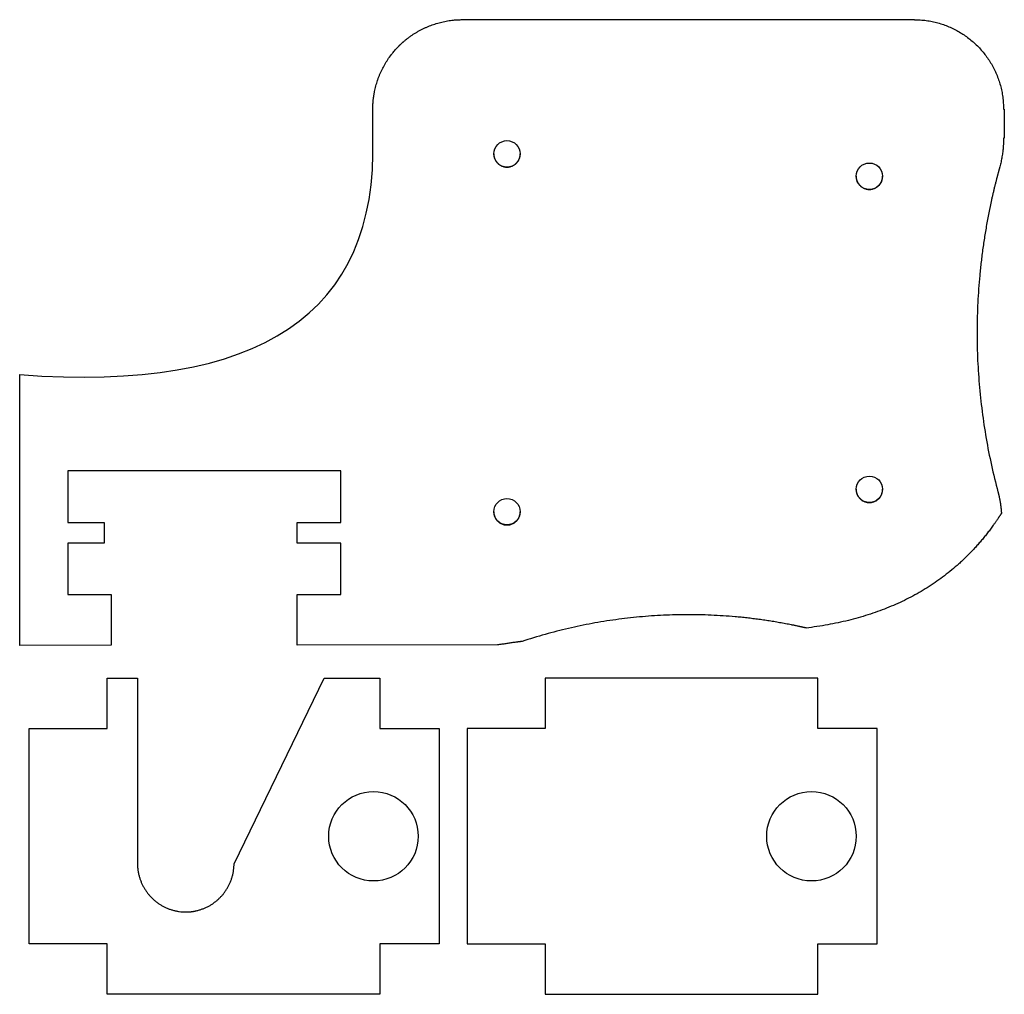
# Model space of a CAD drawing. Header units: millimetres. Extents: x -138 to 137, y -70 to 62.
# Tile 1 of 2: x -138 to -6, y -70 to 61. Entities that reach past the tile are written whole.
import ezdxf

# ---------------------------------------------------------------- set-up
doc = ezdxf.new("R2010")
doc.units = ezdxf.units.MM
doc.layers.get('0').update_dxf_attribs({"linetype": 'CONTINUOUS'})

msp = doc.modelspace()

# ---------------------------------------------------------------- linework, layer by layer
for p, q in [((-90.89, 44.91), (-90.89, 48.79)), ((-6.29, 48.79), (-6.19, 48.79)), ((-6.19, 48.79), (-6.19, 44.91)), ((-6.19, 44.91), (-6.29, 44.91)), ((-138.25, -23.14), (-138.25, 13.17)), ((-95.16, 0.26), (-131.8, 0.26)), ((-131.8, 0.26), (-131.8, -6.64)), ((-95.16, -6.64), (-95.16, 0.26)), ((-131.8, -6.64), (-126.94, -6.64)), ((-126.94, -6.64), (-126.94, -9.44)), ((-101.04, -9.44), (-101.04, -6.64)), ((-101.04, -6.64), (-95.16, -6.64)), ((-131.8, -9.44), (-131.8, -16.34)), ((-126.94, -9.44), (-131.8, -9.44)), ((-95.16, -9.44), (-101.04, -9.44)), ((-95.16, -16.34), (-95.16, -9.44)), ((-131.8, -16.34), (-126, -16.34)), ((-126, -16.34), (-126, -23.13)), ((-101.04, -23.1), (-101.04, -16.34)), ((-101.04, -16.34), (-95.16, -16.34)), ((-126, -23.13), (-138.25, -23.14)), ((-74.15, -23.08), (-101.04, -23.1)), ((-126.53, -34.3), (-126.53, -27.55)), ((-126.53, -27.55), (-122.45, -27.55)), ((-122.45, -27.55), (-122.45, -52.43)), ((-109.5, -52.43), (-97.43, -27.55)), ((-97.43, -27.55), (-89.93, -27.55)), ((-89.93, -27.55), (-89.93, -34.3)), ((-137, -34.3), (-126.53, -34.3)), ((-137, -63.2), (-137, -34.3)), ((-89.93, -34.3), (-82, -34.3)), ((-82, -34.3), (-82, -63.2)), ((-126.53, -63.2), (-137, -63.2)), ((-126.53, -69.95), (-126.53, -63.2)), ((-82, -63.2), (-89.93, -63.2)), ((-89.93, -63.2), (-89.93, -69.95)), ((-89.93, -69.95), (-126.53, -69.95))]:
    msp.add_line(p, q)
msp.add_lwpolyline([(-31.18, -69.95), (-31.18, -63.2), (-23.25, -63.2), (-23.25, -34.3), (-31.18, -34.3), (-31.18, -27.55), (-67.78, -27.55), (-67.78, -34.3), (-78.25, -34.3), (-78.25, -63.2), (-67.78, -63.2), (-67.78, -69.95)], close=True)
for centre in [(-72.89, 42.79), (-24.29, 39.79), (-24.29, -2.21), (-72.89, -5.21)]:
    msp.add_circle(centre, 1.77)
for centre in [(-90.8, -48.75), (-32.05, -48.75)]:
    msp.add_ellipse(centre, major_axis=(0, 6), ratio=1)
for points, knots in [([(-87.37, 57.27), (-87.37, 57.27), (-87.37, 57.27), (-87.37, 57.27), (-87.37, 57.27), (-87.37, 57.27), (-87.37, 57.27), (-87.37, 57.28), (-87.37, 57.28), (-87.36, 57.28), (-87.36, 57.28), (-87.36, 57.29), (-87.35, 57.29), (-87.35, 57.3), (-87.34, 57.31), (-87.33, 57.31), (-87.32, 57.33), (-87.3, 57.34), (-87.28, 57.36), (-87.27, 57.38), (-87.25, 57.39), (-87.23, 57.42), (-87.2, 57.44), (-87.16, 57.48), (-87.12, 57.51), (-87.09, 57.55), (-87.05, 57.58), (-87, 57.63), (-86.94, 57.68), (-86.87, 57.75), (-86.79, 57.81), (-86.72, 57.88), (-86.62, 57.96), (-86.49, 58.07), (-86.34, 58.19), (-86.18, 58.31), (-86.03, 58.43), (-85.87, 58.55), (-85.71, 58.66), (-85.49, 58.81), (-85.22, 58.98), (-84.88, 59.18), (-84.54, 59.37), (-84.19, 59.55), (-83.84, 59.72), (-83.36, 59.93), (-82.75, 60.15), (-82, 60.38), (-81.24, 60.56), (-80.59, 60.67), (-80.01, 60.74), (-79.48, 60.78), (-79.09, 60.79), (-78.89, 60.79)], [0, 0, 0, 0, 0.0000387, 0.0000776, 0.0001553, 0.0003107, 0.0004661, 0.0006215, 0.0009323, 0.001243, 0.0018646, 0.002486, 0.0031075, 0.0037289, 0.0049717, 0.0062143, 0.0074568, 0.0099414, 0.0124254, 0.014909, 0.017392, 0.0198746, 0.0248381, 0.0297997, 0.0347593, 0.039717, 0.0446728, 0.0496268, 0.0595291, 0.0694242, 0.0793123, 0.0891937, 0.0990685, 0.118799, 0.1385056, 0.1581898, 0.1778532, 0.1974972, 0.2171232, 0.2367326, 0.2759061, 0.3150296, 0.3541136, 0.3931682, 0.4322033, 0.4712286, 0.5492789, 0.6274073, 0.7056941, 0.784224, 0.8236136, 0.8828779, 0.9424008, 0.9424008, 0.9424008, 0.9424008]), ([(-78.89, 60.79), (-78.49, 60.79), (-76.99, 60.79), (-73.84, 60.79), (-69, 60.79), (-62.9, 60.79), (-57.21, 60.79), (-52.35, 60.79), (-48.59, 60.79), (-44.83, 60.79), (-41.12, 60.79), (-37.51, 60.79), (-34.07, 60.79), (-30.83, 60.79), (-27.86, 60.79), (-25.57, 60.79), (-23.91, 60.79), (-22.81, 60.79), (-21.82, 60.79), (-20.93, 60.79), (-20.16, 60.79), (-19.52, 60.79), (-19.07, 60.79), (-18.78, 60.79), (-18.61, 60.79), (-18.47, 60.79), (-18.38, 60.79), (-18.32, 60.79), (-18.26, 60.79), (-18.18, 60.78), (-18.05, 60.78), (-17.88, 60.78), (-17.67, 60.77), (-17.4, 60.75), (-17.06, 60.73), (-16.66, 60.68), (-16.26, 60.62), (-15.87, 60.54), (-15.48, 60.46), (-14.97, 60.33), (-14.34, 60.13), (-13.61, 59.85), (-12.91, 59.52), (-12.23, 59.15), (-11.57, 58.74), (-10.95, 58.29), (-10.36, 57.8), (-9.8, 57.28), (-9.27, 56.72), (-8.78, 56.12), (-8.33, 55.5), (-7.92, 54.85), (-7.55, 54.16), (-7.22, 53.46), (-6.94, 52.73), (-6.71, 51.98), (-6.52, 51.2), (-6.39, 50.41), (-6.31, 49.6), (-6.29, 49.06), (-6.29, 48.79)], [0, 0, 0, 0, 0.119236, 0.448888, 0.946874, 1.57111, 2.279513, 2.652126, 3.029999, 3.407873, 3.780485, 4.142578, 4.488888, 4.814158, 5.113125, 5.380529, 5.500752, 5.611111, 5.710949, 5.799609, 5.876433, 5.940764, 5.991943, 6.012396, 6.029314, 6.042616, 6.052219, 6.058041, 6.06, 6.070345, 6.08067, 6.101261, 6.121777, 6.14222, 6.182899, 6.22332, 6.263504, 6.303472, 6.343242, 6.382832, 6.461525, 6.539682, 6.61741, 6.6948, 6.771934, 6.848885, 6.925716, 7.00249, 7.079263, 7.156095, 7.233045, 7.310179, 7.387569, 7.465297, 7.543454, 7.622147, 7.701496, 7.781637, 7.862725, 7.944931, 7.944931, 7.944931, 7.944931]), ([(-90.89, 48.79), (-90.89, 48.79), (-90.89, 48.79), (-90.89, 48.79), (-90.89, 48.79), (-90.89, 48.79), (-90.89, 48.79), (-90.89, 48.79), (-90.89, 48.79), (-90.89, 48.8), (-90.89, 48.8), (-90.89, 48.81), (-90.89, 48.82), (-90.89, 48.82), (-90.89, 48.83), (-90.89, 48.85), (-90.89, 48.86), (-90.89, 48.88), (-90.89, 48.91), (-90.89, 48.93), (-90.89, 48.96), (-90.89, 48.99), (-90.89, 49.03), (-90.88, 49.08), (-90.88, 49.13), (-90.88, 49.18), (-90.88, 49.23), (-90.88, 49.3), (-90.87, 49.38), (-90.87, 49.48), (-90.86, 49.58), (-90.85, 49.68), (-90.84, 49.81), (-90.83, 49.97), (-90.81, 50.17), (-90.78, 50.36), (-90.76, 50.56), (-90.73, 50.75), (-90.69, 50.94), (-90.64, 51.2), (-90.57, 51.52), (-90.48, 51.9), (-90.37, 52.28), (-90.25, 52.65), (-90.12, 53.02), (-89.93, 53.5), (-89.66, 54.09), (-89.29, 54.78), (-88.88, 55.45), (-88.5, 55.98), (-88.13, 56.44), (-87.79, 56.84), (-87.51, 57.13), (-87.37, 57.27)], [0, 0, 0, 0, 0.0000387, 0.0000776, 0.0001553, 0.0003107, 0.0004661, 0.0006215, 0.0009323, 0.001243, 0.0018645, 0.002486, 0.0031075, 0.0037289, 0.0049716, 0.0062143, 0.0074567, 0.0099413, 0.0124254, 0.0149089, 0.0173919, 0.0198745, 0.024838, 0.0297996, 0.0347592, 0.0397169, 0.0446727, 0.0496266, 0.0595289, 0.069424, 0.0793121, 0.0891935, 0.0990683, 0.1187988, 0.1385054, 0.1581897, 0.1778531, 0.1974972, 0.2171232, 0.2367328, 0.2759064, 0.31503, 0.3541141, 0.3931688, 0.4322039, 0.4712293, 0.5492795, 0.6274077, 0.7056942, 0.7842239, 0.8236134, 0.8828777, 0.9424008, 0.9424008, 0.9424008, 0.9424008]), ([(-138.25, 13.17), (-138.25, 13.17), (-105.96, 10.78), (-90.17, 21.36), (-90.89, 44.91)], [0.73529412, 0.73529412, 0.73529412, 0.73529412, 0.73529413, 0.76470588, 0.76470588, 0.76470588, 0.76470588]), ([(-6.29, 44.91), (-6.29, 44.91), (-6.29, 44.91), (-6.29, 44.91), (-6.29, 44.91), (-6.29, 44.9), (-6.29, 44.9), (-6.29, 44.9), (-6.29, 44.89), (-6.29, 44.88), (-6.29, 44.87), (-6.29, 44.86), (-6.29, 44.84), (-6.29, 44.83), (-6.29, 44.81), (-6.29, 44.78), (-6.29, 44.74), (-6.29, 44.7), (-6.29, 44.66), (-6.29, 44.62), (-6.29, 44.56), (-6.29, 44.49), (-6.3, 44.4), (-6.3, 44.32), (-6.3, 44.21), (-6.31, 44.07), (-6.32, 43.9), (-6.33, 43.73), (-6.35, 43.56), (-6.36, 43.39), (-6.39, 43.17), (-6.42, 42.89), (-6.47, 42.56), (-6.53, 42.22), (-6.59, 41.89), (-6.69, 41.45), (-6.77, 41.12), (-6.83, 40.91)], [0, 0, 0, 0, 0.0001321, 0.0002643, 0.0005287, 0.0007931, 0.0010574, 0.0015862, 0.0021149, 0.0031723, 0.0042298, 0.0052871, 0.0063445, 0.0084592, 0.0105737, 0.0126882, 0.0169168, 0.0211451, 0.025373, 0.0296006, 0.0338278, 0.0422812, 0.0507334, 0.0591843, 0.0676342, 0.0845307, 0.1014235, 0.1183131, 0.1352001, 0.152085, 0.1689683, 0.2027319, 0.2364957, 0.2702639, 0.3040407, 0.3378304, 0.4054617, 0.4054617, 0.4054617, 0.4054617]), ([(-74.66, 42.79), (-74.66, 42.79), (-74.66, 42.79), (-74.66, 42.79), (-74.66, 42.79), (-74.66, 42.78), (-74.66, 42.78), (-74.66, 42.78), (-74.66, 42.78), (-74.66, 42.78), (-74.66, 42.78), (-74.66, 42.78), (-74.66, 42.78), (-74.66, 42.78), (-74.66, 42.78), (-74.66, 42.78), (-74.66, 42.78), (-74.66, 42.77), (-74.66, 42.77), (-74.66, 42.77), (-74.66, 42.77), (-74.66, 42.76), (-74.66, 42.76), (-74.66, 42.75), (-74.66, 42.75), (-74.66, 42.74), (-74.66, 42.73), (-74.66, 42.72), (-74.66, 42.71), (-74.66, 42.69), (-74.66, 42.68), (-74.66, 42.67), (-74.66, 42.65), (-74.66, 42.63), (-74.65, 42.6), (-74.65, 42.58), (-74.65, 42.55), (-74.64, 42.52), (-74.64, 42.47), (-74.63, 42.43), (-74.62, 42.38), (-74.61, 42.34), (-74.6, 42.3), (-74.58, 42.24), (-74.56, 42.17), (-74.52, 42.09), (-74.49, 42.02), (-74.45, 41.94), (-74.41, 41.86), (-74.34, 41.77), (-74.26, 41.65), (-74.14, 41.53), (-74.02, 41.41), (-73.88, 41.31), (-73.73, 41.22), (-73.58, 41.15), (-73.42, 41.09), (-73.25, 41.04), (-73.07, 41.02), (-72.89, 41.01), (-72.71, 41.02), (-72.53, 41.04), (-72.36, 41.09), (-72.2, 41.15), (-72.04, 41.22), (-71.89, 41.31), (-71.76, 41.41), (-71.63, 41.53), (-71.52, 41.65), (-71.41, 41.79), (-71.32, 41.94), (-71.25, 42.09), (-71.19, 42.26), (-71.15, 42.43), (-71.12, 42.6), (-71.11, 42.72), (-71.11, 42.79)], [0, 0, 0, 0, 0.0000022, 0.000009, 0.0000179, 0.0000359, 0.0000538, 0.0000718, 0.0001077, 0.0001436, 0.0002154, 0.0002871, 0.0003589, 0.0004307, 0.0005742, 0.0007177, 0.0008611, 0.0011479, 0.0014347, 0.0017213, 0.0020078, 0.0022942, 0.0028667, 0.0034388, 0.0040105, 0.0045818, 0.0057232, 0.006863, 0.0080012, 0.009138, 0.0102732, 0.0114069, 0.0136699, 0.0159273, 0.0181791, 0.0204255, 0.0226668, 0.0271344, 0.0315832, 0.0360143, 0.040429, 0.0448283, 0.0492133, 0.0535851, 0.0622918, 0.0709562, 0.079585, 0.0881839, 0.0967582, 0.1053128, 0.1223754, 0.1394086, 0.1564418, 0.1735044, 0.1906283, 0.2078508, 0.2252168, 0.2427807, 0.2606088, 0.2787801, 0.2969515, 0.3147796, 0.3323435, 0.3497094, 0.366932, 0.3840559, 0.4011185, 0.4181517, 0.4351849, 0.4522475, 0.4693714, 0.4865939, 0.5039598, 0.5215238, 0.5393519, 0.5575232, 0.5575232, 0.5575232, 0.5575232]), ([(-26.06, 39.79), (-26.06, 39.79), (-26.06, 39.79), (-26.06, 39.79), (-26.06, 39.79), (-26.06, 39.78), (-26.06, 39.78), (-26.06, 39.78), (-26.06, 39.78), (-26.06, 39.78), (-26.06, 39.78), (-26.06, 39.78), (-26.06, 39.78), (-26.06, 39.78), (-26.06, 39.78), (-26.06, 39.78), (-26.06, 39.78), (-26.06, 39.77), (-26.06, 39.77), (-26.06, 39.77), (-26.06, 39.77), (-26.06, 39.76), (-26.06, 39.76), (-26.06, 39.75), (-26.06, 39.75), (-26.06, 39.74), (-26.06, 39.73), (-26.06, 39.72), (-26.06, 39.71), (-26.06, 39.69), (-26.06, 39.68), (-26.06, 39.67), (-26.06, 39.65), (-26.06, 39.63), (-26.05, 39.6), (-26.05, 39.58), (-26.05, 39.55), (-26.04, 39.52), (-26.04, 39.47), (-26.03, 39.43), (-26.02, 39.38), (-26.01, 39.34), (-26, 39.3), (-25.98, 39.24), (-25.96, 39.17), (-25.92, 39.09), (-25.89, 39.02), (-25.85, 38.94), (-25.81, 38.86), (-25.74, 38.77), (-25.66, 38.65), (-25.54, 38.53), (-25.42, 38.41), (-25.28, 38.31), (-25.13, 38.22), (-24.98, 38.15), (-24.82, 38.09), (-24.65, 38.04), (-24.47, 38.02), (-24.29, 38.01), (-24.11, 38.02), (-23.93, 38.04), (-23.76, 38.09), (-23.6, 38.15), (-23.44, 38.22), (-23.29, 38.31), (-23.16, 38.41), (-23.03, 38.53), (-22.92, 38.65), (-22.81, 38.79), (-22.72, 38.94), (-22.65, 39.09), (-22.59, 39.26), (-22.55, 39.43), (-22.52, 39.6), (-22.51, 39.72), (-22.51, 39.79)], [0, 0, 0, 0, 0.0000022, 0.000009, 0.0000179, 0.0000359, 0.0000538, 0.0000718, 0.0001077, 0.0001436, 0.0002154, 0.0002871, 0.0003589, 0.0004307, 0.0005742, 0.0007177, 0.0008611, 0.0011479, 0.0014347, 0.0017213, 0.0020078, 0.0022942, 0.0028667, 0.0034388, 0.0040105, 0.0045818, 0.0057232, 0.006863, 0.0080012, 0.009138, 0.0102732, 0.0114069, 0.0136699, 0.0159273, 0.0181791, 0.0204255, 0.0226668, 0.0271344, 0.0315832, 0.0360143, 0.040429, 0.0448283, 0.0492133, 0.0535851, 0.0622918, 0.0709562, 0.079585, 0.0881839, 0.0967582, 0.1053128, 0.1223754, 0.1394086, 0.1564418, 0.1735044, 0.1906283, 0.2078508, 0.2252168, 0.2427807, 0.2606088, 0.2787801, 0.2969515, 0.3147796, 0.3323435, 0.3497094, 0.366932, 0.3840559, 0.4011185, 0.4181517, 0.4351849, 0.4522475, 0.4693714, 0.4865939, 0.5039598, 0.5215238, 0.5393519, 0.5575232, 0.5575232, 0.5575232, 0.5575232]), ([(-6.83, 40.91), (-6.83, 40.91), (-6.83, 40.91), (-6.83, 40.9), (-6.83, 40.9), (-6.83, 40.9), (-6.83, 40.9), (-6.83, 40.9), (-6.84, 40.9), (-6.84, 40.89), (-6.84, 40.89), (-6.84, 40.88), (-6.84, 40.87), (-6.84, 40.86), (-6.85, 40.85), (-6.85, 40.84), (-6.86, 40.82), (-6.86, 40.79), (-6.87, 40.77), (-6.88, 40.74), (-6.89, 40.71), (-6.9, 40.67), (-6.91, 40.63), (-6.92, 40.57), (-6.94, 40.52), (-6.96, 40.44), (-6.98, 40.35), (-7.01, 40.24), (-7.04, 40.13), (-7.07, 40.02), (-7.1, 39.91), (-7.14, 39.76), (-7.19, 39.57), (-7.25, 39.35), (-7.3, 39.13), (-7.36, 38.9), (-7.43, 38.61), (-7.53, 38.23), (-7.63, 37.79), (-7.74, 37.34), (-7.84, 36.89), (-7.94, 36.44), (-8.03, 35.99), (-8.16, 35.39), (-8.31, 34.64), (-8.48, 33.74), (-8.64, 32.84), (-8.79, 31.94), (-8.93, 31.03), (-9.11, 29.82), (-9.3, 28.31), (-9.49, 26.49), (-9.64, 24.67), (-9.75, 22.84), (-9.82, 21.02), (-9.85, 19.19), (-9.84, 17.36), (-9.77, 14.93), (-9.58, 11.89), (-9.19, 8.24), (-8.65, 4.62), (-7.94, 1.02), (-7.36, -1.37), (-7.05, -2.55)], [0, 0, 0, 0, 0.000044, 0.000089, 0.000179, 0.000359, 0.000539, 0.000719, 0.001079, 0.001439, 0.002159, 0.002879, 0.003599, 0.004319, 0.005759, 0.007199, 0.008639, 0.011518, 0.014398, 0.017277, 0.020157, 0.023036, 0.028794, 0.034552, 0.04031, 0.046068, 0.057582, 0.069096, 0.080608, 0.092119, 0.103629, 0.115139, 0.138154, 0.161165, 0.184173, 0.207176, 0.230175, 0.276163, 0.322135, 0.368093, 0.414037, 0.459967, 0.505883, 0.551786, 0.643555, 0.735276, 0.826953, 0.918587, 1.010183, 1.101743, 1.284764, 1.467676, 1.6505, 1.833259, 2.015974, 2.198668, 2.381362, 2.564078, 2.929639, 3.295548, 3.661986, 4.029139, 4.397202, 4.397202, 4.397202, 4.397202]), ([(-26.06, -2.21), (-26.06, -2.21), (-26.06, -2.21), (-26.06, -2.21), (-26.06, -2.21), (-26.06, -2.22), (-26.06, -2.22), (-26.06, -2.22), (-26.06, -2.22), (-26.06, -2.22), (-26.06, -2.22), (-26.06, -2.22), (-26.06, -2.22), (-26.06, -2.22), (-26.06, -2.22), (-26.06, -2.22), (-26.06, -2.22), (-26.06, -2.23), (-26.06, -2.23), (-26.06, -2.23), (-26.06, -2.23), (-26.06, -2.24), (-26.06, -2.24), (-26.06, -2.25), (-26.06, -2.25), (-26.06, -2.26), (-26.06, -2.27), (-26.06, -2.28), (-26.06, -2.29), (-26.06, -2.31), (-26.06, -2.32), (-26.06, -2.33), (-26.06, -2.35), (-26.06, -2.37), (-26.05, -2.4), (-26.05, -2.42), (-26.05, -2.45), (-26.04, -2.48), (-26.04, -2.53), (-26.03, -2.57), (-26.02, -2.62), (-26.01, -2.66), (-26, -2.7), (-25.98, -2.76), (-25.96, -2.83), (-25.92, -2.91), (-25.89, -2.98), (-25.85, -3.06), (-25.81, -3.14), (-25.74, -3.23), (-25.66, -3.35), (-25.54, -3.47), (-25.42, -3.59), (-25.28, -3.69), (-25.13, -3.78), (-24.98, -3.85), (-24.82, -3.91), (-24.65, -3.96), (-24.47, -3.98), (-24.29, -3.99), (-24.11, -3.98), (-23.93, -3.96), (-23.76, -3.91), (-23.6, -3.85), (-23.44, -3.78), (-23.29, -3.69), (-23.16, -3.59), (-23.03, -3.47), (-22.92, -3.35), (-22.81, -3.21), (-22.72, -3.06), (-22.65, -2.91), (-22.59, -2.74), (-22.55, -2.57), (-22.52, -2.4), (-22.51, -2.28), (-22.51, -2.21)], [0, 0, 0, 0, 0.0000022, 0.000009, 0.0000179, 0.0000359, 0.0000538, 0.0000718, 0.0001077, 0.0001436, 0.0002154, 0.0002871, 0.0003589, 0.0004307, 0.0005742, 0.0007177, 0.0008611, 0.0011479, 0.0014347, 0.0017213, 0.0020078, 0.0022942, 0.0028667, 0.0034388, 0.0040105, 0.0045818, 0.0057232, 0.006863, 0.0080012, 0.009138, 0.0102732, 0.0114069, 0.0136699, 0.0159273, 0.0181791, 0.0204255, 0.0226668, 0.0271344, 0.0315832, 0.0360143, 0.040429, 0.0448283, 0.0492133, 0.0535851, 0.0622918, 0.0709562, 0.079585, 0.0881839, 0.0967582, 0.1053128, 0.1223754, 0.1394086, 0.1564418, 0.1735044, 0.1906283, 0.2078508, 0.2252168, 0.2427807, 0.2606088, 0.2787801, 0.2969515, 0.3147796, 0.3323435, 0.3497094, 0.366932, 0.3840559, 0.4011185, 0.4181517, 0.4351849, 0.4522475, 0.4693714, 0.4865939, 0.5039598, 0.5215238, 0.5393519, 0.5575232, 0.5575232, 0.5575232, 0.5575232]), ([(-7.05, -2.55), (-7.04, -2.55), (-7.04, -2.55), (-7.04, -2.56), (-7.04, -2.56), (-7.04, -2.56), (-7.04, -2.57), (-7.04, -2.57), (-7.04, -2.58), (-7.03, -2.6), (-7.03, -2.61), (-7.03, -2.63), (-7.02, -2.65), (-7.01, -2.67), (-7.01, -2.7), (-7, -2.74), (-6.98, -2.79), (-6.97, -2.85), (-6.96, -2.91), (-6.94, -2.97), (-6.92, -3.05), (-6.9, -3.14), (-6.87, -3.26), (-6.85, -3.38), (-6.82, -3.54), (-6.78, -3.74), (-6.74, -3.98), (-6.7, -4.22), (-6.67, -4.46), (-6.64, -4.7), (-6.6, -5.02), (-6.58, -5.26), (-6.57, -5.42)], [0, 0, 0, 0, 0.0001907, 0.0003814, 0.0007628, 0.0011442, 0.0015256, 0.0022884, 0.0030511, 0.0045764, 0.0061017, 0.0076267, 0.0091517, 0.0122012, 0.0152502, 0.0182986, 0.024394, 0.0304873, 0.0365786, 0.0426678, 0.0487552, 0.0609241, 0.0730855, 0.0852397, 0.0973869, 0.1216612, 0.1459104, 0.1701363, 0.1943406, 0.2185252, 0.2426916, 0.2909751, 0.2909751, 0.2909751, 0.2909751]), ([(-74.66, -5.21), (-74.66, -5.21), (-74.66, -5.21), (-74.66, -5.21), (-74.66, -5.21), (-74.66, -5.22), (-74.66, -5.22), (-74.66, -5.22), (-74.66, -5.22), (-74.66, -5.22), (-74.66, -5.22), (-74.66, -5.22), (-74.66, -5.22), (-74.66, -5.22), (-74.66, -5.22), (-74.66, -5.22), (-74.66, -5.22), (-74.66, -5.23), (-74.66, -5.23), (-74.66, -5.23), (-74.66, -5.23), (-74.66, -5.24), (-74.66, -5.24), (-74.66, -5.25), (-74.66, -5.25), (-74.66, -5.26), (-74.66, -5.27), (-74.66, -5.28), (-74.66, -5.29), (-74.66, -5.31), (-74.66, -5.32), (-74.66, -5.33), (-74.66, -5.35), (-74.66, -5.37), (-74.65, -5.4), (-74.65, -5.42), (-74.65, -5.45), (-74.64, -5.48), (-74.64, -5.53), (-74.63, -5.57), (-74.62, -5.62), (-74.61, -5.66), (-74.6, -5.7), (-74.58, -5.76), (-74.56, -5.83), (-74.52, -5.91), (-74.49, -5.98), (-74.45, -6.06), (-74.41, -6.14), (-74.34, -6.23), (-74.26, -6.35), (-74.14, -6.47), (-74.02, -6.59), (-73.88, -6.69), (-73.73, -6.78), (-73.58, -6.85), (-73.42, -6.91), (-73.25, -6.96), (-73.07, -6.98), (-72.89, -6.99), (-72.71, -6.98), (-72.53, -6.96), (-72.36, -6.91), (-72.2, -6.85), (-72.04, -6.78), (-71.89, -6.69), (-71.76, -6.59), (-71.63, -6.47), (-71.52, -6.35), (-71.41, -6.21), (-71.32, -6.06), (-71.25, -5.91), (-71.19, -5.74), (-71.15, -5.57), (-71.12, -5.4), (-71.11, -5.28), (-71.11, -5.21)], [0, 0, 0, 0, 0.0000022, 0.000009, 0.0000179, 0.0000359, 0.0000538, 0.0000718, 0.0001077, 0.0001436, 0.0002154, 0.0002871, 0.0003589, 0.0004307, 0.0005742, 0.0007177, 0.0008611, 0.0011479, 0.0014347, 0.0017213, 0.0020078, 0.0022942, 0.0028667, 0.0034388, 0.0040105, 0.0045818, 0.0057232, 0.006863, 0.0080012, 0.009138, 0.0102732, 0.0114069, 0.0136699, 0.0159273, 0.0181791, 0.0204255, 0.0226668, 0.0271344, 0.0315832, 0.0360143, 0.040429, 0.0448283, 0.0492133, 0.0535851, 0.0622918, 0.0709562, 0.079585, 0.0881839, 0.0967582, 0.1053128, 0.1223754, 0.1394086, 0.1564418, 0.1735044, 0.1906283, 0.2078508, 0.2252168, 0.2427807, 0.2606088, 0.2787801, 0.2969515, 0.3147796, 0.3323435, 0.3497094, 0.366932, 0.3840559, 0.4011185, 0.4181517, 0.4351849, 0.4522475, 0.4693714, 0.4865939, 0.5039598, 0.5215238, 0.5393519, 0.5575232, 0.5575232, 0.5575232, 0.5575232]), ([(-6.57, -5.42), (-6.57, -5.42), (-6.57, -5.42), (-6.57, -5.42), (-6.57, -5.42), (-6.57, -5.42), (-6.57, -5.42), (-6.58, -5.42), (-6.58, -5.43), (-6.58, -5.43), (-6.58, -5.43), (-6.58, -5.44), (-6.59, -5.44), (-6.59, -5.45), (-6.59, -5.45), (-6.6, -5.46), (-6.61, -5.47), (-6.62, -5.49), (-6.63, -5.51), (-6.64, -5.52), (-6.65, -5.54), (-6.66, -5.56), (-6.68, -5.59), (-6.7, -5.63), (-6.73, -5.66), (-6.75, -5.69), (-6.77, -5.73), (-6.8, -5.77), (-6.84, -5.83), (-6.88, -5.9), (-6.93, -5.97), (-6.97, -6.03), (-7.03, -6.12), (-7.11, -6.24), (-7.2, -6.37), (-7.29, -6.5), (-7.38, -6.64), (-7.48, -6.77), (-7.57, -6.9), (-7.7, -7.08), (-7.85, -7.29), (-8.04, -7.55), (-8.24, -7.81), (-8.43, -8.06), (-8.63, -8.31), (-8.89, -8.64), (-9.23, -9.05), (-9.64, -9.53), (-10.06, -10), (-10.49, -10.46), (-10.93, -10.91), (-11.37, -11.35), (-11.83, -11.79), (-12.44, -12.35), (-13.23, -13.03), (-14.21, -13.81), (-15.22, -14.54), (-16.26, -15.24), (-17.34, -15.91), (-18.45, -16.53), (-19.59, -17.11), (-20.76, -17.66), (-21.97, -18.16), (-23.21, -18.63), (-24.91, -19.21), (-27.13, -19.83), (-29.9, -20.42), (-31.79, -20.7), (-32.76, -20.82)], [0, 0, 0, 0, 0.000032, 0.000064, 0.000128, 0.000255, 0.000383, 0.000511, 0.000767, 0.001023, 0.001535, 0.002046, 0.002558, 0.003069, 0.004092, 0.005115, 0.006138, 0.008184, 0.010229, 0.012274, 0.014318, 0.016362, 0.020449, 0.024534, 0.028618, 0.032701, 0.036782, 0.040862, 0.049017, 0.057166, 0.06531, 0.073448, 0.081581, 0.097829, 0.114056, 0.130262, 0.146446, 0.16261, 0.178754, 0.194878, 0.227067, 0.259181, 0.291223, 0.323195, 0.355101, 0.386943, 0.450447, 0.513734, 0.576826, 0.63975, 0.702529, 0.765188, 0.827753, 0.890249, 1.015127, 1.140033, 1.265168, 1.390734, 1.516931, 1.643954, 1.771998, 1.901249, 2.031891, 2.1641, 2.298048, 2.571773, 2.854339, 3.146867, 3.146867, 3.146867, 3.146867]), ([(-32.76, -20.82), (-32.76, -20.82), (-32.76, -20.82), (-32.76, -20.82), (-32.76, -20.81), (-32.77, -20.81), (-32.77, -20.81), (-32.77, -20.81), (-32.77, -20.81), (-32.78, -20.81), (-32.78, -20.81), (-32.79, -20.81), (-32.79, -20.81), (-32.8, -20.81), (-32.81, -20.8), (-32.82, -20.8), (-32.84, -20.8), (-32.86, -20.79), (-32.89, -20.79), (-32.91, -20.78), (-32.94, -20.78), (-32.97, -20.77), (-33.01, -20.76), (-33.06, -20.75), (-33.11, -20.74), (-33.17, -20.72), (-33.25, -20.7), (-33.35, -20.68), (-33.45, -20.66), (-33.55, -20.64), (-33.65, -20.62), (-33.78, -20.59), (-33.94, -20.56), (-34.14, -20.51), (-34.34, -20.47), (-34.54, -20.43), (-34.8, -20.38), (-35.13, -20.32), (-35.53, -20.24), (-35.92, -20.17), (-36.32, -20.1), (-36.71, -20.03), (-37.11, -19.96), (-37.64, -19.88), (-38.3, -19.78), (-39.1, -19.66), (-39.9, -19.56), (-40.69, -19.47), (-41.49, -19.38), (-42.56, -19.28), (-43.89, -19.18), (-45.49, -19.09), (-47.1, -19.04), (-48.7, -19.02), (-50.31, -19.04), (-51.91, -19.1), (-53.51, -19.19), (-55.65, -19.37), (-58.31, -19.67), (-61.49, -20.19), (-64.65, -20.84), (-67.78, -21.65), (-69.85, -22.28), (-70.87, -22.62)], [0, 0, 0, 0, 0.000039, 0.000078, 0.000157, 0.000315, 0.000472, 0.00063, 0.000945, 0.001261, 0.001891, 0.002522, 0.003152, 0.003783, 0.005044, 0.006305, 0.007566, 0.010087, 0.012609, 0.015131, 0.017653, 0.020174, 0.025218, 0.030261, 0.035304, 0.040346, 0.050431, 0.060515, 0.070598, 0.08068, 0.090762, 0.100843, 0.121002, 0.141159, 0.161312, 0.181463, 0.201611, 0.241899, 0.282175, 0.322442, 0.362698, 0.402944, 0.443181, 0.483409, 0.563839, 0.644236, 0.724604, 0.804944, 0.885259, 0.965553, 1.126081, 1.286552, 1.446984, 1.607398, 1.767813, 1.928249, 2.088726, 2.249264, 2.570582, 2.892389, 3.214856, 3.538162, 3.862497, 3.862497, 3.862497, 3.862497]), ([(-70.87, -22.62), (-70.88, -22.62), (-70.89, -22.62), (-70.91, -22.62), (-70.95, -22.63), (-71.01, -22.64), (-71.08, -22.64), (-71.17, -22.66), (-71.28, -22.67), (-71.42, -22.69), (-71.55, -22.71), (-71.73, -22.73), (-71.96, -22.76), (-72.23, -22.8), (-72.6, -22.85), (-73.05, -22.92), (-73.6, -23), (-73.97, -23.05), (-74.15, -23.08)], [0, 0, 0, 0, 0.0017128, 0.0034257, 0.0068519, 0.0137058, 0.0205617, 0.0274197, 0.0411416, 0.0548716, 0.0686096, 0.0823557, 0.1098722, 0.1374211, 0.1650025, 0.2202631, 0.2756544, 0.3311771, 0.3311771, 0.3311771, 0.3311771]), ([(-122.45, -52.43), (-122.45, -52.43), (-122.45, -52.43), (-122.45, -52.43), (-122.45, -52.43), (-122.45, -52.43), (-122.45, -52.43), (-122.45, -52.43), (-122.45, -52.43), (-122.45, -52.43), (-122.45, -52.44), (-122.45, -52.44), (-122.45, -52.44), (-122.45, -52.44), (-122.45, -52.45), (-122.45, -52.45), (-122.45, -52.46), (-122.45, -52.47), (-122.45, -52.48), (-122.45, -52.49), (-122.45, -52.5), (-122.45, -52.51), (-122.45, -52.52), (-122.45, -52.54), (-122.45, -52.57), (-122.45, -52.59), (-122.45, -52.62), (-122.45, -52.65), (-122.45, -52.68), (-122.44, -52.71), (-122.44, -52.76), (-122.44, -52.81), (-122.44, -52.87), (-122.43, -52.92), (-122.43, -53), (-122.42, -53.09), (-122.4, -53.19), (-122.39, -53.3), (-122.38, -53.41), (-122.36, -53.52), (-122.34, -53.62), (-122.31, -53.76), (-122.27, -53.94), (-122.22, -54.14), (-122.16, -54.35), (-122.09, -54.55), (-122.02, -54.75), (-121.91, -55.01), (-121.77, -55.32), (-121.57, -55.69), (-121.34, -56.04), (-121.1, -56.38), (-120.84, -56.7), (-120.55, -57), (-120.25, -57.29), (-119.93, -57.55), (-119.59, -57.8), (-119.24, -58.02), (-118.87, -58.22), (-118.49, -58.4), (-118.1, -58.55), (-117.69, -58.67), (-117.28, -58.77), (-116.85, -58.85), (-116.42, -58.89), (-116.12, -58.9), (-115.97, -58.9)], [0, 0, 0, 0, 0.000022, 0.000043, 0.000087, 0.000174, 0.000261, 0.000348, 0.000522, 0.000695, 0.000869, 0.001043, 0.001391, 0.001738, 0.002086, 0.002781, 0.003476, 0.00417, 0.004865, 0.005559, 0.006947, 0.008335, 0.009722, 0.011108, 0.013879, 0.016647, 0.019413, 0.022176, 0.024937, 0.027695, 0.033205, 0.038705, 0.044196, 0.049679, 0.055152, 0.066074, 0.076963, 0.08782, 0.098648, 0.109447, 0.120219, 0.130964, 0.152382, 0.173709, 0.194956, 0.216129, 0.237236, 0.258285, 0.300228, 0.342008, 0.383667, 0.42524, 0.466757, 0.508247, 0.549738, 0.591255, 0.632827, 0.674486, 0.716267, 0.75821, 0.80036, 0.842774, 0.885513, 0.928649, 0.972265, 1.016453, 1.016453, 1.016453, 1.016453]), ([(-115.97, -58.9), (-115.97, -58.9), (-115.97, -58.9), (-115.97, -58.9), (-115.97, -58.9), (-115.97, -58.9), (-115.97, -58.9), (-115.97, -58.9), (-115.97, -58.9), (-115.97, -58.9), (-115.97, -58.9), (-115.96, -58.9), (-115.96, -58.9), (-115.96, -58.9), (-115.95, -58.9), (-115.95, -58.9), (-115.94, -58.9), (-115.93, -58.9), (-115.93, -58.9), (-115.92, -58.9), (-115.91, -58.9), (-115.89, -58.9), (-115.88, -58.9), (-115.86, -58.9), (-115.84, -58.9), (-115.81, -58.9), (-115.78, -58.9), (-115.75, -58.9), (-115.73, -58.9), (-115.69, -58.9), (-115.64, -58.89), (-115.59, -58.89), (-115.53, -58.89), (-115.48, -58.88), (-115.41, -58.88), (-115.32, -58.87), (-115.21, -58.86), (-115.1, -58.84), (-114.99, -58.83), (-114.89, -58.81), (-114.78, -58.79), (-114.64, -58.76), (-114.47, -58.72), (-114.26, -58.67), (-114.05, -58.61), (-113.85, -58.54), (-113.66, -58.47), (-113.4, -58.37), (-113.08, -58.22), (-112.71, -58.02), (-112.36, -57.8), (-112.02, -57.55), (-111.7, -57.29), (-111.4, -57), (-111.11, -56.7), (-110.85, -56.38), (-110.61, -56.04), (-110.38, -55.69), (-110.18, -55.32), (-110.01, -54.94), (-109.85, -54.55), (-109.73, -54.14), (-109.63, -53.73), (-109.55, -53.3), (-109.51, -52.87), (-109.5, -52.57), (-109.5, -52.43)], [0, 0, 0, 0, 0.000022, 0.000043, 0.000087, 0.000174, 0.000261, 0.000348, 0.000522, 0.000695, 0.000869, 0.001043, 0.001391, 0.001738, 0.002086, 0.002781, 0.003476, 0.00417, 0.004865, 0.005559, 0.006947, 0.008335, 0.009722, 0.011108, 0.013879, 0.016647, 0.019413, 0.022176, 0.024937, 0.027695, 0.033205, 0.038705, 0.044196, 0.049679, 0.055152, 0.066074, 0.076963, 0.08782, 0.098648, 0.109447, 0.120219, 0.130964, 0.152382, 0.173709, 0.194956, 0.216129, 0.237236, 0.258285, 0.300228, 0.342008, 0.383667, 0.42524, 0.466757, 0.508247, 0.549738, 0.591255, 0.632827, 0.674486, 0.716267, 0.75821, 0.80036, 0.842774, 0.885513, 0.928649, 0.972265, 1.016453, 1.016453, 1.016453, 1.016453])]:
    msp.add_open_spline(points, degree=3, knots=knots)

doc.saveas('drawing.dxf')
